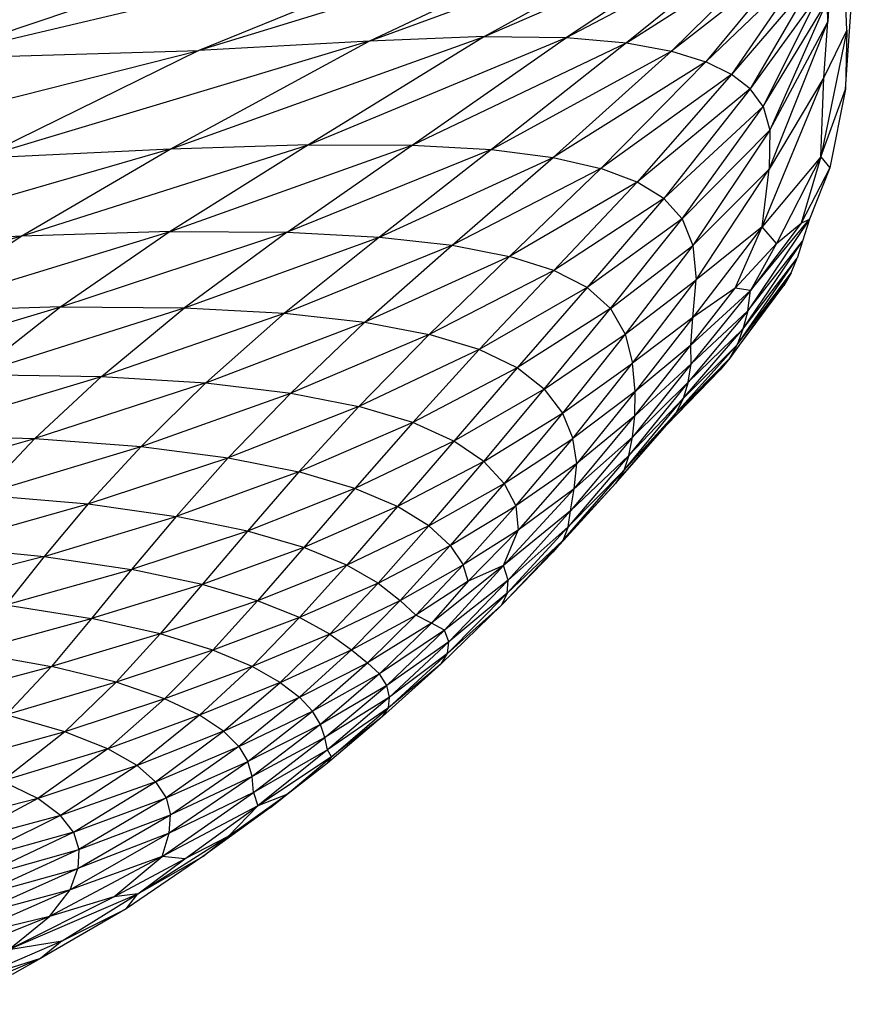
# Paper-space layout '_Posterior' of a CAD drawing. Header units: millimetres. Extents: x -1200 to 50, y -70 to 65.
# Tile 49 of 55: x -96 to -75, y -60 to -36. Entities that reach past the tile are written whole.
import ezdxf

# ---------------------------------------------------------------- set-up
doc = ezdxf.new("R2010")
doc.units = ezdxf.units.MM

psp = doc.layouts.new('_Posterior')

# ---------------------------------------------------------------- linework, layer by layer
at = {"color": 7, "linetype": 'Continuous', "lineweight": 25}
for p, q in [((-75.949, -36.114), (-75.819, -30.886)), ((-75.71, -31.332), (-75.949, -36.114)), ((-75.476, -36.318), (-75.71, -31.332)), ((-98.267, -37.025), (-87.831, -33.513)), ((-98.267, -37.025), (-83.488, -33.528)), ((-83.488, -33.528), (-91.548, -36.824)), ((-80.949, -33.578), (-91.548, -36.824)), ((-87.321, -36.598), (-80.949, -33.578)), ((-87.321, -36.598), (-79.408, -33.688)), ((-79.408, -33.688), (-84.46, -36.478)), ((-84.46, -36.478), (-78.406, -33.841)), ((-78.406, -33.841), (-82.429, -36.501)), ((-82.429, -36.501), (-77.707, -34.028)), ((-77.707, -34.028), (-80.938, -36.633)), ((-80.938, -36.633), (-77.191, -34.242)), ((-79.821, -36.843), (-77.191, -34.242)), ((-76.797, -34.479), (-79.821, -36.843)), ((-76.797, -34.479), (-78.976, -37.109)), ((-76.493, -34.734), (-78.976, -37.109)), ((-76.493, -34.734), (-78.34, -37.42)), ((-76.26, -35.006), (-78.34, -37.42)), ((-76.26, -35.006), (-77.873, -37.779)), ((-75.51, -37.784), (-75.316, -35.026)), ((-76.089, -35.296), (-77.873, -37.779)), ((-77.554, -38.211), (-76.089, -35.296)), ((-77.554, -38.211), (-75.978, -35.624)), ((-75.978, -35.624), (-77.386, -38.802)), ((-75.978, -35.624), (-75.949, -36.114)), ((-77.4, -39.769), (-75.949, -36.114)), ((-77.386, -38.802), (-75.949, -36.114)), ((-76.044, -37.497), (-75.949, -36.114)), ((-75.476, -36.318), (-76.121, -39.461)), ((-75.476, -36.318), (-76.044, -37.497)), ((-75.476, -36.318), (-75.51, -37.784)), ((-87.321, -36.598), (-96.992, -39.501)), ((-92.256, -39.271), (-84.46, -36.478)), ((-92.256, -39.271), (-87.321, -36.598)), ((-87.321, -36.598), (-91.548, -36.824)), ((-84.46, -36.478), (-88.827, -39.168)), ((-88.827, -39.168), (-82.429, -36.501)), ((-84.46, -36.478), (-87.321, -36.598)), ((-86.258, -39.17), (-82.429, -36.501)), ((-84.46, -36.478), (-82.429, -36.501)), ((-82.429, -36.501), (-80.938, -36.633)), ((-103.855, -39.945), (-91.548, -36.824)), ((-98.267, -37.025), (-91.548, -36.824)), ((-91.548, -36.824), (-96.992, -39.501)), ((-86.258, -39.17), (-80.938, -36.633)), ((-80.938, -36.633), (-84.287, -39.28)), ((-84.287, -39.28), (-79.821, -36.843)), ((-82.759, -39.482), (-79.821, -36.843)), ((-80.938, -36.633), (-79.821, -36.843)), ((-79.821, -36.843), (-78.976, -37.109)), ((-78.976, -37.109), (-82.759, -39.482)), ((-78.976, -37.109), (-81.578, -39.754)), ((-78.34, -37.42), (-78.976, -37.109)), ((-78.34, -37.42), (-81.578, -39.754)), ((-78.34, -37.42), (-80.677, -40.09)), ((-77.873, -37.779), (-78.34, -37.42)), ((-77.575, -41.195), (-76.044, -37.497)), ((-76.044, -37.497), (-77.4, -39.769)), ((-76.121, -39.461), (-76.044, -37.497)), ((-77.873, -37.779), (-80.677, -40.09)), ((-77.873, -37.779), (-80.013, -40.496)), ((-77.554, -38.211), (-77.873, -37.779)), ((-76.121, -39.461), (-75.51, -37.784)), ((-75.51, -37.784), (-75.895, -39.735)), ((-77.554, -38.211), (-80.013, -40.496)), ((-79.559, -41.002), (-77.554, -38.211)), ((-77.554, -38.211), (-77.386, -38.802)), ((-79.559, -41.002), (-77.386, -38.802)), ((-77.386, -38.802), (-79.299, -41.664)), ((-77.386, -38.802), (-77.4, -39.769)), ((-92.256, -39.271), (-100.737, -41.727)), ((-92.256, -39.271), (-96.992, -39.501)), ((-95.953, -41.429), (-88.827, -39.168)), ((-95.953, -41.429), (-92.256, -39.271)), ((-88.827, -39.168), (-92.256, -39.271)), ((-88.827, -39.168), (-92.255, -41.313)), ((-92.255, -41.313), (-86.258, -39.17)), ((-89.357, -41.332), (-86.258, -39.17)), ((-84.287, -39.28), (-89.357, -41.332)), ((-88.827, -39.168), (-86.258, -39.17)), ((-84.287, -39.28), (-87.069, -41.452)), ((-86.258, -39.17), (-84.287, -39.28)), ((-84.287, -39.28), (-82.759, -39.482)), ((-87.069, -41.452), (-82.759, -39.482)), ((-85.26, -41.656), (-82.759, -39.482)), ((-82.759, -39.482), (-81.578, -39.754)), ((-76.121, -39.461), (-77.575, -41.195)), ((-76.121, -39.461), (-77.224, -41.609)), ((-76.121, -39.461), (-76.607, -41.107)), ((-76.121, -39.461), (-75.895, -39.735)), ((-81.578, -39.754), (-85.26, -41.656)), ((-81.578, -39.754), (-83.838, -41.932)), ((-80.677, -40.09), (-81.578, -39.754)), ((-79.299, -41.664), (-77.4, -39.769)), ((-79.215, -42.513), (-77.4, -39.769)), ((-77.575, -41.195), (-77.4, -39.769)), ((-75.895, -39.735), (-76.607, -41.107)), ((-75.895, -39.735), (-76.402, -41.005)), ((-80.677, -40.09), (-83.838, -41.932)), ((-80.677, -40.09), (-82.74, -42.278)), ((-80.013, -40.496), (-80.677, -40.09)), ((-80.013, -40.496), (-82.74, -42.278)), ((-80.013, -40.496), (-81.918, -42.702)), ((-79.559, -41.002), (-80.013, -40.496)), ((-79.559, -41.002), (-81.918, -42.702)), ((-81.339, -43.225), (-79.559, -41.002)), ((-79.559, -41.002), (-79.299, -41.664)), ((-76.402, -41.005), (-77.934, -43.285)), ((-77.862, -42.776), (-76.402, -41.005)), ((-76.607, -41.107), (-76.402, -41.005)), ((-76.402, -41.005), (-76.574, -41.556)), ((-77.575, -41.195), (-79.298, -43.447)), ((-77.575, -41.195), (-79.215, -42.513)), ((-78.246, -42.716), (-77.575, -41.195)), ((-76.607, -41.107), (-77.862, -42.776)), ((-77.224, -41.609), (-77.575, -41.195)), ((-77.224, -41.609), (-76.607, -41.107)), ((-95.953, -41.429), (-103.452, -43.6)), ((-95.953, -41.429), (-100.737, -41.727)), ((-98.754, -43.301), (-92.255, -41.313)), ((-98.754, -43.301), (-95.953, -41.429)), ((-92.255, -41.313), (-95.953, -41.429)), ((-92.255, -41.313), (-94.967, -43.185)), ((-94.967, -43.185), (-89.357, -41.332)), ((-92.255, -41.313), (-89.357, -41.332)), ((-89.357, -41.332), (-91.902, -43.209)), ((-91.902, -43.209), (-87.069, -41.452)), ((-87.069, -41.452), (-89.423, -43.343)), ((-89.357, -41.332), (-87.069, -41.452)), ((-87.069, -41.452), (-85.26, -41.656)), ((-89.423, -43.343), (-85.26, -41.656)), ((-87.426, -43.566), (-85.26, -41.656)), ((-85.26, -41.656), (-83.838, -41.932)), ((-81.339, -43.225), (-79.299, -41.664)), ((-79.299, -41.664), (-80.973, -43.86)), ((-79.299, -41.664), (-79.215, -42.513)), ((-78.246, -42.716), (-77.224, -41.609)), ((-78.056, -43.738), (-76.574, -41.556)), ((-77.934, -43.285), (-76.574, -41.556)), ((-77.224, -41.609), (-77.862, -42.776)), ((-76.574, -41.556), (-76.712, -41.978)), ((-83.838, -41.932), (-87.426, -43.566)), ((-83.838, -41.932), (-85.835, -43.867)), ((-82.74, -42.278), (-83.838, -41.932)), ((-78.2, -44.123), (-76.712, -41.978)), ((-78.056, -43.738), (-76.712, -41.978)), ((-76.86, -42.336), (-76.712, -41.978)), ((-82.74, -42.278), (-85.835, -43.867)), ((-82.74, -42.278), (-84.594, -44.243)), ((-81.918, -42.702), (-82.74, -42.278)), ((-76.86, -42.336), (-78.381, -44.457)), ((-78.2, -44.123), (-76.86, -42.336)), ((-76.86, -42.336), (-77.038, -42.65)), ((-81.918, -42.702), (-84.594, -44.243)), ((-81.918, -42.702), (-83.655, -44.696)), ((-81.339, -43.225), (-81.918, -42.702)), ((-80.973, -43.86), (-79.215, -42.513)), ((-80.788, -44.577), (-79.215, -42.513)), ((-79.345, -44.135), (-78.246, -42.716)), ((-79.298, -43.447), (-79.215, -42.513)), ((-78.246, -42.716), (-79.298, -43.447)), ((-78.381, -44.457), (-77.038, -42.65)), ((-77.862, -42.776), (-78.246, -42.716)), ((-77.862, -42.776), (-79.345, -44.135)), ((-77.862, -42.776), (-79.336, -44.597)), ((-77.934, -43.285), (-77.862, -42.776)), ((-100.898, -44.94), (-94.967, -43.185)), ((-94.967, -43.185), (-98.754, -43.301)), ((-94.967, -43.185), (-97.098, -44.856)), ((-97.098, -44.856), (-91.902, -43.209)), ((-94.967, -43.185), (-91.902, -43.209)), ((-93.959, -44.908), (-91.902, -43.209)), ((-91.902, -43.209), (-89.423, -43.343)), ((-93.959, -44.908), (-89.423, -43.343)), ((-89.423, -43.343), (-91.375, -45.07)), ((-89.423, -43.343), (-87.426, -43.566)), ((-81.339, -43.225), (-83.655, -44.696)), ((-82.98, -45.226), (-81.339, -43.225)), ((-81.339, -43.225), (-80.973, -43.86)), ((-79.298, -43.447), (-80.788, -44.577)), ((-79.298, -43.447), (-80.725, -45.28)), ((-77.934, -43.285), (-79.415, -45.053)), ((-79.345, -44.135), (-79.298, -43.447)), ((-77.934, -43.285), (-79.336, -44.597)), ((-77.934, -43.285), (-78.056, -43.738)), ((-91.375, -45.07), (-87.426, -43.566)), ((-89.268, -45.322), (-87.426, -43.566)), ((-87.426, -43.566), (-85.835, -43.867)), ((-85.835, -43.867), (-89.268, -45.322)), ((-85.835, -43.867), (-87.574, -45.651)), ((-84.594, -44.243), (-85.835, -43.867)), ((-82.98, -45.226), (-80.973, -43.86)), ((-80.973, -43.86), (-82.531, -45.821)), ((-80.973, -43.86), (-80.788, -44.577)), ((-79.539, -45.458), (-78.056, -43.738)), ((-79.415, -45.053), (-78.056, -43.738)), ((-78.056, -43.738), (-78.2, -44.123)), ((-80.73, -45.888), (-79.345, -44.135)), ((-79.345, -44.135), (-80.725, -45.28)), ((-79.707, -45.808), (-78.2, -44.123)), ((-79.539, -45.458), (-78.2, -44.123)), ((-79.336, -44.597), (-79.345, -44.135)), ((-78.381, -44.457), (-78.2, -44.123)), ((-84.594, -44.243), (-87.574, -45.651)), ((-84.594, -44.243), (-86.24, -46.049)), ((-83.655, -44.696), (-84.594, -44.243)), ((-82.531, -45.821), (-80.788, -44.577)), ((-82.272, -46.445), (-80.788, -44.577)), ((-80.725, -45.28), (-80.788, -44.577)), ((-79.336, -44.597), (-80.788, -46.414)), ((-79.336, -44.597), (-80.73, -45.888)), ((-78.381, -44.457), (-79.944, -46.111)), ((-79.707, -45.808), (-78.381, -44.457)), ((-79.415, -45.053), (-79.336, -44.597)), ((-78.381, -44.457), (-78.621, -44.746)), ((-98.772, -46.355), (-93.959, -44.908)), ((-97.098, -44.856), (-93.959, -44.908)), ((-95.609, -46.447), (-93.959, -44.908)), ((-93.959, -44.908), (-91.375, -45.07)), ((-83.655, -44.696), (-86.24, -46.049)), ((-83.655, -44.696), (-85.222, -46.509)), ((-82.98, -45.226), (-83.655, -44.696)), ((-79.944, -46.111), (-78.621, -44.746)), ((-91.375, -45.07), (-95.609, -46.447)), ((-91.375, -45.07), (-92.978, -46.643)), ((-91.375, -45.07), (-89.268, -45.322)), ((-79.415, -45.053), (-80.879, -46.866)), ((-79.415, -45.053), (-80.788, -46.414)), ((-79.415, -45.053), (-79.539, -45.458)), ((-92.978, -46.643), (-89.268, -45.322)), ((-90.814, -46.925), (-89.268, -45.322)), ((-89.268, -45.322), (-87.574, -45.651)), ((-82.98, -45.226), (-85.222, -46.509)), ((-84.48, -47.02), (-82.98, -45.226)), ((-82.98, -45.226), (-82.531, -45.821)), ((-80.725, -45.28), (-82.272, -46.445)), ((-80.725, -45.28), (-82.176, -47.066)), ((-80.73, -45.888), (-80.725, -45.28)), ((-87.574, -45.651), (-90.814, -46.925)), ((-87.574, -45.651), (-89.063, -47.276)), ((-86.24, -46.049), (-87.574, -45.651)), ((-81.009, -47.243), (-79.539, -45.458)), ((-80.879, -46.866), (-79.539, -45.458)), ((-79.539, -45.458), (-79.707, -45.808)), ((-84.48, -47.02), (-82.531, -45.821)), ((-82.531, -45.821), (-83.977, -47.563)), ((-82.531, -45.821), (-82.272, -46.445)), ((-82.241, -47.698), (-80.73, -45.888)), ((-80.73, -45.888), (-82.176, -47.066)), ((-81.211, -47.565), (-79.707, -45.808)), ((-81.009, -47.243), (-79.707, -45.808)), ((-80.788, -46.414), (-80.73, -45.888)), ((-79.944, -46.111), (-79.707, -45.808)), ((-86.24, -46.049), (-89.063, -47.276)), ((-86.24, -46.049), (-87.68, -47.685)), ((-85.222, -46.509), (-86.24, -46.049)), ((-81.211, -47.565), (-79.944, -46.111)), ((-98.772, -46.355), (-95.609, -46.447)), ((-100.086, -47.71), (-95.609, -46.447)), ((-95.609, -46.447), (-96.932, -47.842)), ((-95.609, -46.447), (-92.978, -46.643)), ((-85.222, -46.509), (-87.68, -47.685)), ((-85.222, -46.509), (-86.62, -48.137)), ((-84.48, -47.02), (-85.222, -46.509)), ((-83.977, -47.563), (-82.272, -46.445)), ((-83.685, -48.12), (-82.272, -46.445)), ((-80.788, -46.414), (-82.331, -48.242)), ((-82.176, -47.066), (-82.272, -46.445)), ((-80.788, -46.414), (-82.241, -47.698)), ((-80.879, -46.866), (-80.788, -46.414)), ((-96.932, -47.842), (-92.978, -46.643)), ((-92.978, -46.643), (-94.29, -48.071)), ((-92.978, -46.643), (-90.814, -46.925)), ((-80.879, -46.866), (-82.389, -48.64)), ((-80.879, -46.866), (-82.331, -48.242)), ((-80.879, -46.866), (-81.009, -47.243)), ((-94.29, -48.071), (-90.814, -46.925)), ((-92.108, -48.377), (-90.814, -46.925)), ((-90.814, -46.925), (-89.063, -47.276)), ((-84.48, -47.02), (-86.62, -48.137)), ((-85.844, -48.616), (-84.48, -47.02)), ((-84.48, -47.02), (-83.977, -47.563)), ((-82.176, -47.066), (-83.685, -48.12)), ((-82.176, -47.066), (-83.623, -48.716)), ((-82.241, -47.698), (-82.176, -47.066)), ((-89.063, -47.276), (-92.108, -48.377)), ((-89.063, -47.276), (-90.34, -48.742)), ((-87.68, -47.685), (-89.063, -47.276)), ((-82.522, -48.975), (-81.009, -47.243)), ((-82.389, -48.64), (-81.009, -47.243)), ((-81.009, -47.243), (-81.211, -47.565)), ((-85.844, -48.616), (-83.977, -47.563)), ((-83.977, -47.563), (-85.311, -49.104)), ((-83.977, -47.563), (-83.685, -48.12)), ((-82.766, -49.265), (-81.211, -47.565)), ((-82.522, -48.975), (-81.211, -47.565)), ((-96.932, -47.842), (-94.29, -48.071)), ((-87.68, -47.685), (-90.34, -48.742)), ((-87.68, -47.685), (-88.944, -49.152)), ((-86.62, -48.137), (-87.68, -47.685)), ((-83.993, -49.598), (-82.241, -47.698)), ((-82.241, -47.698), (-83.623, -48.716)), ((-82.331, -48.242), (-82.241, -47.698)), ((-98.005, -49.114), (-94.29, -48.071)), ((-94.29, -48.071), (-95.379, -49.369)), ((-94.29, -48.071), (-92.108, -48.377)), ((-86.62, -48.137), (-88.944, -49.152)), ((-86.62, -48.137), (-87.878, -49.588)), ((-85.844, -48.616), (-86.62, -48.137)), ((-85.311, -49.104), (-83.685, -48.12)), ((-84.992, -49.577), (-83.685, -48.12)), ((-82.331, -48.242), (-83.993, -49.598)), ((-82.331, -48.242), (-83.873, -49.959)), ((-83.685, -48.12), (-83.623, -48.716)), ((-82.389, -48.64), (-82.331, -48.242)), ((-95.379, -49.369), (-92.108, -48.377)), ((-92.108, -48.377), (-93.211, -49.692)), ((-90.34, -48.742), (-92.108, -48.377)), ((-90.34, -48.742), (-93.211, -49.692)), ((-90.34, -48.742), (-91.46, -50.065)), ((-88.944, -49.152), (-90.34, -48.742)), ((-85.844, -48.616), (-87.878, -49.588)), ((-87.096, -50.032), (-85.844, -48.616)), ((-85.844, -48.616), (-85.311, -49.104)), ((-83.623, -48.716), (-84.992, -49.577)), ((-83.623, -48.716), (-84.869, -49.988)), ((-83.993, -49.598), (-83.623, -48.716)), ((-82.389, -48.64), (-83.896, -50.285)), ((-82.389, -48.64), (-83.873, -49.959)), ((-82.389, -48.64), (-82.522, -48.975)), ((-84.041, -50.577), (-82.522, -48.975)), ((-83.896, -50.285), (-82.522, -48.975)), ((-82.522, -48.975), (-82.766, -49.265)), ((-98.005, -49.114), (-95.379, -49.369)), ((-88.944, -49.152), (-91.46, -50.065)), ((-88.944, -49.152), (-90.088, -50.47)), ((-87.878, -49.588), (-88.944, -49.152)), ((-87.096, -50.032), (-85.311, -49.104)), ((-85.311, -49.104), (-86.549, -50.46)), ((-85.311, -49.104), (-84.992, -49.577)), ((-84.041, -50.577), (-82.766, -49.265)), ((-95.379, -49.369), (-98.911, -50.296)), ((-95.379, -49.369), (-96.328, -50.574)), ((-95.379, -49.369), (-93.211, -49.692)), ((-96.328, -50.574), (-93.211, -49.692)), ((-93.211, -49.692), (-94.205, -50.911)), ((-91.46, -50.065), (-93.211, -49.692)), ((-87.878, -49.588), (-90.088, -50.47)), ((-87.878, -49.588), (-89.049, -50.889)), ((-87.096, -50.032), (-87.878, -49.588)), ((-86.549, -50.46), (-84.992, -49.577)), ((-86.167, -50.828), (-84.992, -49.577)), ((-83.993, -49.598), (-85.776, -51.027)), ((-85.454, -51.202), (-83.993, -49.598)), ((-84.869, -49.988), (-84.992, -49.577)), ((-83.993, -49.598), (-84.869, -49.988)), ((-83.873, -49.959), (-83.993, -49.598)), ((-87.096, -50.032), (-89.049, -50.889)), ((-88.293, -51.302), (-87.096, -50.032)), ((-87.096, -50.032), (-86.549, -50.46)), ((-84.869, -49.988), (-86.167, -50.828)), ((-84.869, -49.988), (-85.776, -51.027)), ((-83.873, -49.959), (-85.454, -51.202)), ((-83.873, -49.959), (-85.35, -51.49)), ((-83.896, -50.285), (-83.873, -49.959)), ((-91.46, -50.065), (-94.205, -50.911)), ((-91.46, -50.065), (-92.508, -51.291)), ((-90.088, -50.47), (-91.46, -50.065)), ((-85.379, -51.777), (-83.896, -50.285)), ((-83.896, -50.285), (-85.35, -51.49)), ((-83.896, -50.285), (-84.041, -50.577)), ((-90.088, -50.47), (-92.508, -51.291)), ((-90.088, -50.47), (-91.197, -51.694)), ((-89.049, -50.889), (-90.088, -50.47)), ((-88.293, -51.302), (-86.549, -50.46)), ((-86.549, -50.46), (-87.756, -51.685)), ((-86.549, -50.46), (-86.167, -50.828)), ((-96.328, -50.574), (-94.205, -50.911)), ((-84.041, -50.577), (-85.539, -52.035)), ((-84.041, -50.577), (-85.379, -51.777)), ((-97.24, -51.737), (-94.205, -50.911)), ((-94.205, -50.911), (-95.2, -52.097)), ((-92.508, -51.291), (-94.205, -50.911)), ((-89.049, -50.889), (-91.197, -51.694)), ((-89.049, -50.889), (-90.225, -52.101)), ((-88.293, -51.302), (-89.049, -50.889)), ((-87.756, -51.685), (-86.167, -50.828)), ((-87.361, -52.008), (-86.167, -50.828)), ((-85.776, -51.027), (-87.361, -52.008)), ((-85.776, -51.027), (-87.065, -52.286)), ((-85.776, -51.027), (-86.167, -50.828)), ((-85.454, -51.202), (-85.776, -51.027)), ((-85.454, -51.202), (-87.065, -52.286)), ((-86.887, -52.57), (-85.454, -51.202)), ((-85.35, -51.49), (-85.454, -51.202)), ((-92.508, -51.291), (-95.2, -52.097)), ((-92.508, -51.291), (-93.599, -52.492)), ((-91.197, -51.694), (-92.508, -51.291)), ((-88.293, -51.302), (-90.225, -52.101)), ((-89.531, -52.497), (-88.293, -51.302)), ((-88.293, -51.302), (-87.756, -51.685)), ((-85.35, -51.49), (-86.887, -52.57)), ((-85.35, -51.49), (-86.821, -52.864)), ((-85.379, -51.777), (-85.35, -51.49)), ((-97.24, -51.737), (-95.2, -52.097)), ((-91.197, -51.694), (-93.599, -52.492)), ((-91.197, -51.694), (-92.394, -52.901)), ((-90.225, -52.101), (-91.197, -51.694)), ((-89.531, -52.497), (-87.756, -51.685)), ((-87.756, -51.685), (-89.05, -52.865)), ((-87.756, -51.685), (-87.361, -52.008)), ((-86.839, -53.122), (-85.379, -51.777)), ((-85.379, -51.777), (-86.821, -52.864)), ((-85.539, -52.035), (-85.379, -51.777)), ((-98.233, -52.9), (-95.2, -52.097)), ((-95.2, -52.097), (-96.323, -53.298)), ((-93.599, -52.492), (-95.2, -52.097)), ((-90.225, -52.101), (-92.394, -52.901)), ((-90.225, -52.101), (-91.527, -53.308)), ((-89.531, -52.497), (-90.225, -52.101)), ((-89.05, -52.865), (-87.361, -52.008)), ((-88.727, -53.206), (-87.361, -52.008)), ((-87.065, -52.286), (-87.361, -52.008)), ((-85.539, -52.035), (-86.987, -53.34)), ((-85.539, -52.035), (-86.839, -53.122)), ((-93.599, -52.492), (-96.323, -53.298)), ((-93.599, -52.492), (-94.864, -53.717)), ((-92.394, -52.901), (-93.599, -52.492)), ((-87.065, -52.286), (-88.727, -53.206)), ((-87.065, -52.286), (-88.527, -53.535)), ((-86.887, -52.57), (-87.065, -52.286)), ((-89.531, -52.497), (-91.527, -53.308)), ((-90.934, -53.703), (-89.531, -52.497)), ((-89.531, -52.497), (-89.05, -52.865)), ((-86.887, -52.57), (-88.527, -53.535)), ((-88.422, -53.865), (-86.887, -52.57)), ((-86.821, -52.864), (-86.887, -52.57)), ((-92.394, -52.901), (-94.864, -53.717)), ((-92.394, -52.901), (-93.804, -54.139)), ((-91.527, -53.308), (-92.394, -52.901)), ((-90.934, -53.703), (-89.05, -52.865)), ((-89.05, -52.865), (-90.552, -54.081)), ((-89.05, -52.865), (-88.727, -53.206)), ((-86.821, -52.864), (-88.422, -53.865)), ((-86.821, -52.864), (-88.356, -54.163)), ((-86.839, -53.122), (-86.821, -52.864)), ((-90.552, -54.081), (-88.727, -53.206)), ((-90.329, -54.453), (-88.727, -53.206)), ((-88.527, -53.535), (-88.727, -53.206)), ((-86.839, -53.122), (-88.356, -54.163)), ((-88.255, -54.338), (-86.839, -53.122)), ((-86.987, -53.34), (-86.839, -53.122)), ((-94.864, -53.717), (-96.323, -53.298)), ((-91.527, -53.308), (-93.804, -54.139)), ((-91.527, -53.308), (-93.078, -54.554)), ((-90.934, -53.703), (-91.527, -53.308)), ((-86.987, -53.34), (-88.356, -54.496)), ((-86.987, -53.34), (-88.255, -54.338)), ((-90.934, -53.703), (-93.078, -54.554)), ((-92.617, -54.959), (-90.934, -53.703)), ((-90.934, -53.703), (-90.552, -54.081)), ((-88.527, -53.535), (-90.329, -54.453)), ((-88.527, -53.535), (-90.226, -54.832)), ((-88.422, -53.865), (-88.527, -53.535)), ((-94.864, -53.717), (-97.695, -54.498)), ((-94.864, -53.717), (-96.418, -54.941)), ((-93.804, -54.139), (-94.864, -53.717)), ((-88.422, -53.865), (-90.226, -54.832)), ((-90.193, -55.221), (-88.422, -53.865)), ((-88.356, -54.163), (-88.422, -53.865)), ((-93.804, -54.139), (-96.418, -54.941)), ((-93.804, -54.139), (-95.536, -55.373)), ((-93.078, -54.554), (-93.804, -54.139)), ((-92.617, -54.959), (-90.552, -54.081)), ((-90.552, -54.081), (-92.356, -55.361)), ((-90.552, -54.081), (-90.329, -54.453)), ((-88.356, -54.163), (-90.193, -55.221)), ((-88.356, -54.163), (-90.082, -55.553)), ((-88.255, -54.338), (-88.356, -54.163)), ((-88.255, -54.338), (-90.082, -55.553)), ((-89.364, -55.273), (-88.255, -54.338)), ((-88.356, -54.496), (-88.255, -54.338)), ((-93.078, -54.554), (-95.536, -55.373)), ((-93.078, -54.554), (-94.972, -55.794)), ((-92.617, -54.959), (-93.078, -54.554)), ((-92.356, -55.361), (-90.329, -54.453)), ((-92.251, -55.778), (-90.329, -54.453)), ((-90.226, -54.832), (-90.329, -54.453)), ((-88.356, -54.496), (-89.766, -55.599)), ((-88.356, -54.496), (-89.364, -55.273)), ((-90.226, -54.832), (-92.278, -56.235)), ((-90.226, -54.832), (-92.251, -55.778)), ((-90.193, -55.221), (-90.226, -54.832)), ((-95.536, -55.373), (-96.418, -54.941)), ((-92.617, -54.959), (-94.972, -55.794)), ((-94.654, -56.212), (-92.617, -54.959)), ((-92.617, -54.959), (-92.356, -55.361)), ((-95.536, -55.373), (-98.377, -56.088)), ((-95.536, -55.373), (-97.689, -56.521)), ((-94.972, -55.794), (-95.536, -55.373)), ((-94.654, -56.212), (-92.356, -55.361)), ((-92.356, -55.361), (-94.523, -56.642)), ((-92.457, -56.809), (-90.193, -55.221)), ((-92.356, -55.361), (-92.251, -55.778)), ((-90.193, -55.221), (-92.278, -56.235)), ((-90.82, -56.314), (-89.364, -55.273)), ((-90.193, -55.221), (-90.082, -55.553)), ((-89.364, -55.273), (-90.082, -55.553)), ((-89.766, -55.599), (-89.364, -55.273)), ((-90.082, -55.553), (-92.457, -56.809)), ((-91.895, -56.866), (-90.082, -55.553)), ((-89.766, -55.599), (-91.445, -56.814)), ((-90.82, -56.314), (-90.082, -55.553)), ((-89.766, -55.599), (-90.82, -56.314)), ((-94.972, -55.794), (-97.689, -56.521)), ((-94.972, -55.794), (-97.292, -56.943)), ((-94.654, -56.212), (-94.972, -55.794)), ((-94.544, -57.106), (-92.251, -55.778)), ((-94.523, -56.642), (-92.251, -55.778)), ((-92.278, -56.235), (-92.251, -55.778)), ((-94.654, -56.212), (-97.292, -56.943)), ((-97.111, -57.37), (-94.654, -56.212)), ((-92.278, -56.235), (-94.732, -57.64)), ((-94.654, -56.212), (-94.523, -56.642)), ((-92.278, -56.235), (-94.544, -57.106)), ((-93.057, -57.735), (-90.82, -56.314)), ((-92.457, -56.809), (-92.278, -56.235)), ((-90.82, -56.314), (-91.895, -56.866)), ((-91.445, -56.814), (-90.82, -56.314)), ((-97.111, -57.37), (-94.523, -56.642)), ((-94.523, -56.642), (-97.095, -57.82)), ((-94.523, -56.642), (-94.544, -57.106)), ((-92.457, -56.809), (-95.25, -58.304)), ((-92.457, -56.809), (-94.732, -57.64)), ((-93.654, -57.811), (-92.457, -56.809)), ((-93.654, -57.811), (-91.895, -56.866)), ((-91.445, -56.814), (-93.344, -58.111)), ((-93.057, -57.735), (-91.445, -56.814)), ((-93.057, -57.735), (-91.895, -56.866)), ((-91.895, -56.866), (-92.457, -56.809)), ((-97.219, -58.308), (-94.544, -57.106)), ((-97.095, -57.82), (-94.544, -57.106)), ((-94.732, -57.64), (-94.544, -57.106)), ((-94.732, -57.64), (-97.472, -58.835)), ((-94.732, -57.64), (-97.219, -58.308)), ((-96.258, -59.121), (-93.057, -57.735)), ((-96.258, -59.121), (-93.654, -57.811)), ((-95.25, -58.304), (-94.732, -57.64)), ((-93.654, -57.811), (-95.25, -58.304)), ((-94.931, -58.907), (-93.057, -57.735)), ((-93.057, -57.735), (-93.654, -57.811)), ((-93.344, -58.111), (-93.057, -57.735)), ((-95.25, -58.304), (-97.782, -59.313)), ((-95.25, -58.304), (-97.472, -58.835)), ((-96.258, -59.121), (-95.25, -58.304)), ((-93.344, -58.111), (-95.473, -59.338)), ((-94.931, -58.907), (-93.344, -58.111)), ((-97.294, -59.926), (-94.931, -58.907)), ((-96.258, -59.121), (-94.931, -58.907)), ((-94.931, -58.907), (-95.473, -59.338)), ((-95.473, -59.338), (-98.145, -60.477)), ((-95.473, -59.338), (-97.294, -59.926)), ((-95.473, -59.338), (-96.177, -59.74))]:
    psp.add_line(p, q, dxfattribs=at)

doc.saveas('drawing.dxf')
